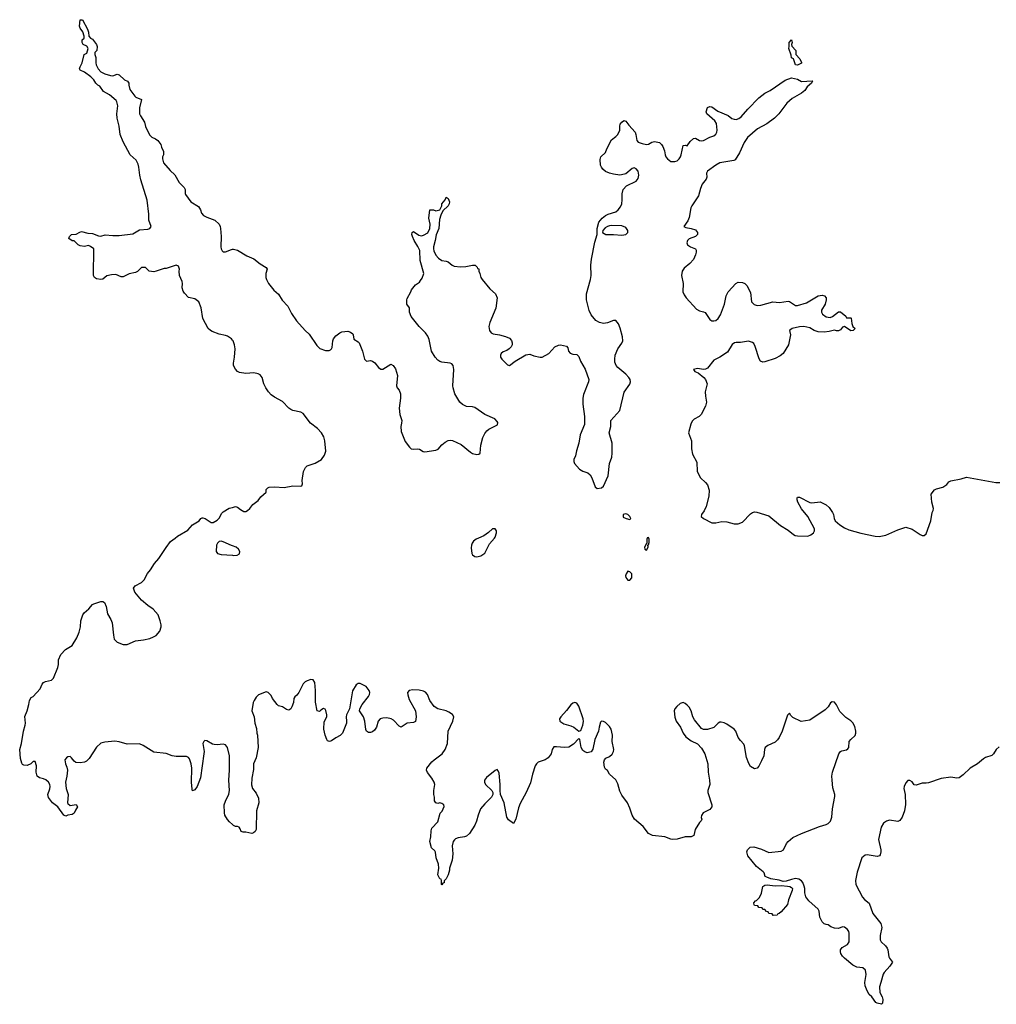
# Model space of a CAD drawing. Header units: inches. Extents: x 2323336 to 2565056, y 902223 to 1020938.
# Tile 27 of 43: x 2477917 to 2487475, y 985438 to 995072. Entities that reach past the tile are written whole.
import ezdxf

# ---------------------------------------------------------------- set-up
doc = ezdxf.new("R2010")
doc.units = ezdxf.units.IN
doc.header["$MEASUREMENT"] = 0
for name, color, linetype in [('C4978', 7, 'Continuous'), ('C4979', 7, 'Continuous'), ('C4988', 7, 'Continuous'), ('C4989', 7, 'Continuous')]:
    doc.layers.add(name, color=color, linetype=linetype)

msp = doc.modelspace()

# ---------------------------------------------------------------- linework, layer by layer
at = {"layer": 'C4978', "color": 6, "elevation": 100}
for points in [[(2480000, 987197.2), (2479970, 987222.7), (2479950, 987246), (2479926.3, 987290), (2479921.3, 987310), (2479919.6, 987390), (2479930, 987426), (2479964.9, 987495.1), (2479971.6, 987530), (2479965.1, 987630), (2479972.2, 987730), (2479969.5, 987870.5), (2479951.2, 987950), (2479930, 987977.6), (2479910, 987982.4), (2479850, 987976.9), (2479819.1, 987979.1), (2479803.3, 987983.3), (2479750, 988015.1), (2479730, 988019), (2479718, 988010), (2479710.8, 987990), (2479722, 987910), (2479720.5, 987890), (2479685.2, 987654.8), (2479654.8, 987570), (2479630, 987538), (2479610, 987526), (2479604, 987544), (2479599.5, 987610), (2479601.6, 987750), (2479597, 987790), (2479579.7, 987839.7), (2479570, 987852.7), (2479550, 987863.7), (2479450, 987861.3), (2479410, 987869.6), (2479350, 987893.3), (2479230, 987904.5), (2479126.6, 987970), (2479090, 987986.6), (2478970, 987983.7), (2478890, 988007.3), (2478850, 988012), (2478750, 988003.6), (2478710, 987992), (2478670, 987953.6), (2478598, 987842), (2478570, 987816.9), (2478550, 987808), (2478510, 987800.5), (2478465.4, 987805.4), (2478450, 987816), (2478426, 987850), (2478410, 987863.7), (2478390, 987860.7), (2478374, 987850), (2478360.5, 987830), (2478365.5, 987790), (2478379.9, 987759.9), (2478385.5, 987730), (2478379.3, 987670), (2478365.5, 987610), (2478373, 987550), (2478390.7, 987490), (2478386.8, 987410), (2478390, 987402), (2478410, 987384.7), (2478471.6, 987391.6), (2478482, 987370), (2478462, 987338), (2478451.1, 987308.9), (2478430, 987295.3), (2478390, 987288), (2478370, 987278), (2478350, 987288.7), (2478290, 987369.2), (2478239, 987410), (2478200.2, 987460.2), (2478194, 987490), (2478213.6, 987546.4), (2478215.6, 987570), (2478211.5, 987590), (2478200.7, 987610), (2478173.4, 987633.4), (2478150, 987644.5), (2478110, 987652.7), (2478090, 987669), (2478079.6, 987710), (2478080.7, 987770), (2478070, 987812.7), (2478050, 987815.1), (2478026, 987790), (2477990, 987774.2), (2477957, 987777), (2477944.9, 987784.9), (2477937.2, 987797.2), (2477923.9, 987843.9), (2477917.3, 987930), (2477933.6, 987990), (2477955, 988110), (2477972.3, 988170), (2477974, 988190), (2477966.6, 988253.4), (2477989.8, 988310), (2478007.1, 988370), (2478012.3, 988410), (2478030, 988441), (2478049.3, 988450.7), (2478116.6, 988523.4), (2478137.2, 988570), (2478150, 988586), (2478170, 988597.3), (2478229.4, 988610.6), (2478249, 988630), (2478290, 988732), (2478296.6, 988763.4), (2478297, 988810), (2478320.5, 988859.5), (2478365.2, 988910), (2478429.8, 988950.2), (2478477.8, 989022.2), (2478500.5, 989079.5), (2478514, 989130), (2478515.3, 989190), (2478535.3, 989250), (2478548, 989270), (2478592.9, 989307.1), (2478629.5, 989350.5), (2478642.5, 989357.5), (2478710, 989378.8), (2478730, 989378.8), (2478747.9, 989367.9), (2478763.8, 989330), (2478778.3, 989258.3), (2478810, 989202.8), (2478821.3, 989170), (2478834.6, 989050), (2478843.1, 989010), (2478870, 988981.3), (2478930, 988957), (2478970, 988959.3), (2479050, 988995.8), (2479130, 989004.2), (2479190, 989018.3), (2479227.8, 989032.2), (2479252.8, 989047.2), (2479289.8, 989090.2), (2479302.2, 989130), (2479302.6, 989150), (2479293.3, 989190), (2479272, 989250), (2479224.6, 989304.6), (2479170, 989341.6), (2479110, 989392), (2479045.1, 989470), (2479032.7, 989510), (2479047.3, 989532.7), (2479110, 989566.4), (2479136.2, 989590), (2479167.6, 989652.4), (2479198, 989690), (2479235.6, 989750), (2479280.1, 989799.9), (2479350, 989907.7), (2479394.2, 989965.9), (2479440.1, 990000)], [(2480000, 989922.6), (2479990, 989926), (2479910, 989962.7), (2479890, 989969.3), (2479870, 989966), (2479854, 989950), (2479843, 989930), (2479838.8, 989870), (2479852, 989850), (2479890, 989840.5), (2480000, 989831.4)]]:
    msp.add_lwpolyline(points, dxfattribs=at)
at = {"layer": 'C4979', "color": 6, "elevation": 100}
for points in [[(2480000, 991936.6), (2479989.9, 991949.9), (2479950, 991974.8), (2479930, 991983.5), (2479870, 991996.3), (2479802, 992022), (2479784, 992030), (2479761.2, 992050), (2479709.5, 992149.5), (2479692.5, 992252.5), (2479672, 992310), (2479630, 992340.9), (2479570, 992354), (2479530, 992396), (2479517.1, 992417.1), (2479508.4, 992448.5), (2479512.1, 992492.1), (2479508.3, 992510), (2479480.5, 992570), (2479477, 992610), (2479480.9, 992630), (2479470, 992659), (2479450, 992669), (2479350, 992637.2), (2479330, 992639), (2479252, 992610), (2479230, 992606), (2479186, 992610), (2479148, 992648), (2479110, 992648.7), (2479070.5, 992609.5), (2479050, 992597.2), (2478990, 992585.2), (2478930, 992557.2), (2478910, 992557.2), (2478858, 992578), (2478816.5, 992576.5), (2478770, 992566), (2478730, 992534), (2478710, 992529), (2478670, 992537.2), (2478650, 992549), (2478640.9, 992570), (2478644, 992830), (2478610, 992853.2), (2478590, 992861.2), (2478550, 992854), (2478510, 992859), (2478488, 992870), (2478450, 992908), (2478430, 992908.7), (2478398, 992930), (2478406, 992950), (2478426, 992970), (2478470, 992972), (2478505.6, 992994.4), (2478522, 992998), (2478583.5, 992983.5), (2478630, 992979.1), (2478690, 992956.3), (2478710, 992955.5), (2478754.2, 992965.8), (2478830, 992958.9), (2478890, 992959.6), (2479023.9, 992976.1), (2479090, 993014.4), (2479170, 993021.6), (2479190, 993027.7), (2479203.7, 993050), (2479181.5, 993110), (2479180.7, 993170), (2479164.9, 993304.9), (2479104.3, 993504.3), (2479093.1, 993550), (2479084.7, 993630), (2479077.7, 993657.7), (2479056.3, 993696.3), (2478999.3, 993750), (2478930, 993876.2), (2478902.2, 993950), (2478889.6, 994030), (2478869.8, 994109.8), (2478867.2, 994150), (2478877.4, 994230), (2478868.3, 994268.3), (2478860.7, 994280.7), (2478797.5, 994337.5), (2478739, 994370), (2478700.4, 994420.4), (2478682, 994430), (2478662, 994450), (2478642, 994482), (2478613.2, 994513.2), (2478550, 994558), (2478510, 994578), (2478504, 994590), (2478509, 994610), (2478529.4, 994650.6), (2478549.2, 994730), (2478574, 994746), (2478588.7, 994790), (2478574, 994814), (2478538, 994830), (2478528.7, 994850), (2478530, 994874), (2478547.3, 994892.7), (2478548, 994910), (2478534, 994954), (2478509.2, 994990), (2478504, 995010), (2478510, 995072), (2478531.1, 995071.1), (2478579.6, 994979.6), (2478591.1, 994951.1), (2478594, 994910), (2478611.6, 994891.6), (2478630, 994882), (2478670.4, 994830), (2478676.3, 994810), (2478670.8, 994770), (2478652, 994750), (2478652, 994730), (2478663.6, 994703.6), (2478661, 994650), (2478664.7, 994630), (2478684.7, 994590), (2478710, 994561), (2478750, 994542), (2478805.4, 994525.4), (2478830, 994522), (2478870, 994538), (2478890, 994531.3), (2478942, 994482), (2478972, 994470), (2478984.7, 994450), (2478984.7, 994430), (2478994.8, 994390), (2479043, 994323), (2479053.2, 994313.2), (2479111, 994290), (2479090.4, 994209.6), (2479090.4, 994150), (2479098, 994130), (2479139.3, 994070), (2479148.5, 994028.5), (2479186.2, 993946.2), (2479210, 993922.8), (2479247.5, 993907.5), (2479270, 993891.3), (2479298.8, 993850), (2479304.5, 993824.5), (2479323.6, 993783.6), (2479324.7, 993750), (2479316, 993730), (2479314.8, 993710), (2479324, 993670), (2479390, 993594.8), (2479434.2, 993554.2), (2479478.3, 993478.3), (2479527.3, 993430), (2479537.3, 993410), (2479537.3, 993370), (2479541.1, 993361.1), (2479590.6, 993290.6), (2479665.8, 993245.8), (2479687.3, 993210), (2479698, 993178), (2479716.4, 993156.4), (2479750, 993138.4), (2479826, 993110), (2479870.6, 993070), (2479880.5, 993050), (2479883.8, 993030), (2479888.5, 992950), (2479885.5, 992850), (2479888, 992830), (2479898.8, 992810), (2479910, 992802), (2479930, 992800.4), (2479990, 992824.4), (2480000, 992825.6)], [(2479440.1, 990000), (2479463, 990017), (2479564.1, 990075.9), (2479610, 990131), (2479672.5, 990167.5), (2479689.5, 990190.5), (2479703.2, 990196.8), (2479710, 990198.8), (2479732, 990190), (2479790, 990152), (2479810, 990152), (2479850, 990176), (2479870, 990196), (2479896.5, 990243.5), (2479910, 990258), (2479966.8, 990293.2), (2480000, 990300.6)]]:
    msp.add_lwpolyline(points, dxfattribs=at)
at = {"layer": 'C4988', "color": 6, "elevation": 100}
for points in [[(2482407.5, 990000), (2482383.8, 989990), (2482357.6, 989970), (2482344.6, 989950), (2482337.4, 989930), (2482336.2, 989903.8), (2482343.6, 989850), (2482350, 989836.3), (2482370, 989819.5), (2482390, 989816.5), (2482430, 989826.5), (2482470, 989853.7), (2482516.4, 989943.6), (2482562.7, 990000)], [(2484057.3, 990000), (2484054, 989990), (2484054, 989946), (2484050, 989946), (2484032, 989910), (2484034, 989890), (2484050, 989882), (2484068, 989910), (2484066, 989934), (2484070, 989934), (2484076.4, 989956.4), (2484078, 989990), (2484073, 990000)], [(2480000, 989831.4), (2480010, 989830.6), (2480046.3, 989833.7), (2480070, 989846), (2480072.7, 989870), (2480059.3, 989890), (2480037.2, 989910), (2480000, 989922.6)], [(2487503, 987957), (2487472, 987930), (2487448.6, 987890), (2487430, 987873), (2487370, 987852), (2487350, 987840.4), (2487290, 987791.3), (2487219.1, 987750), (2487150, 987682), (2487110, 987654.5), (2487090, 987651.8), (2487030, 987659.7), (2486934, 987646), (2486810, 987605.1), (2486790, 987601.3), (2486750, 987603), (2486690, 987580.9), (2486670, 987585.2), (2486650, 987613.2), (2486630, 987629.2), (2486610, 987629.2), (2486590, 987605.2), (2486574, 987570), (2486570.3, 987550), (2486582.9, 987490), (2486587.7, 987392.3), (2486578, 987330), (2486552.2, 987270), (2486530, 987237), (2486512.5, 987227.5), (2486430, 987238.5), (2486400.5, 987230), (2486370.2, 987209.8), (2486348.4, 987171.6), (2486322.8, 987050), (2486344.2, 986950), (2486344.9, 986930), (2486338.3, 986901.7), (2486330.3, 986889.7), (2486310, 986883.6), (2486210, 986901.3), (2486190, 986898.7), (2486158, 986870), (2486112.6, 986730), (2486098.3, 986650), (2486101.7, 986610), (2486165.7, 986485.7), (2486184.2, 986464.2), (2486230, 986426), (2486267.5, 986327.5), (2486344, 986230), (2486354, 986190), (2486337.1, 986110), (2486338, 986070), (2486347.3, 986050), (2486390, 986010.7), (2486406.9, 985986.9), (2486414, 985970), (2486422.8, 985902.8), (2486428.3, 985888.3), (2486458, 985850), (2486434, 985810), (2486376, 985750), (2486366.4, 985733.6), (2486346, 985650), (2486331, 985610), (2486334.4, 985554.4), (2486358, 985510), (2486363.6, 985483.6), (2486362, 985450), (2486350, 985438), (2486308.9, 985448.9), (2486296.4, 985456.4), (2486255.3, 985510), (2486230, 985535.3), (2486209.6, 985570), (2486190, 985618), (2486186.6, 985650), (2486202, 985730), (2486193.4, 985773.4), (2486170, 985796), (2486110, 985802.9), (2486070, 985820.7), (2485989, 985890), (2485969.2, 985910), (2485954.8, 985934.8), (2485949.3, 985950), (2485950, 985970.8), (2485967.2, 985992.8), (2486018.3, 986021.7), (2486034, 986050), (2486035.2, 986135.2), (2486031.1, 986151.1), (2486018, 986170), (2485990, 986192.3), (2485970, 986197.2), (2485930, 986180.9), (2485890, 986182), (2485856.6, 986196.6), (2485830, 986216), (2485810, 986218), (2485790, 986226.6), (2485770, 986244.5), (2485746.2, 986290), (2485742.6, 986350), (2485732.8, 986370), (2485640.5, 986450), (2485611.2, 986490), (2485600.4, 986530), (2485600.4, 986570), (2485594.6, 986594.6), (2485581.6, 986630), (2485567, 986647), (2485543, 986663), (2485510, 986668), (2485470, 986660.4), (2485417.2, 986642.8), (2485390, 986640.3), (2485350, 986652.3), (2485267.3, 986667.3), (2485230, 986680.4), (2485214, 986690), (2485203.2, 986723.2), (2485194.8, 986734.8), (2485127.5, 986787.5), (2485044, 986890), (2485034, 986930), (2485039, 986950), (2485065.1, 986974.9), (2485100.7, 986979.3), (2485176.7, 986956.7), (2485250, 986924), (2485370, 986934.8), (2485392.7, 986950), (2485421.2, 987010), (2485437.2, 987030), (2485484, 987070), (2485570, 987110.4), (2485743.3, 987176.7), (2485810, 987197.1), (2485830, 987208.2), (2485850.7, 987229.3), (2485864.7, 987270), (2485872.6, 987350), (2485894.7, 987470), (2485894.7, 987490), (2485876.4, 987556.4), (2485867, 987630), (2485864.8, 987670), (2485870.9, 987710), (2485932.4, 987887.6), (2485949.5, 987910), (2485962.5, 987917.5), (2486010, 987928.7), (2486022.6, 987937.4), (2486030.9, 987950), (2486036.4, 988010), (2486050.6, 988029.4), (2486092.6, 988067.4), (2486100.3, 988090), (2486100.8, 988110), (2486090, 988156), (2486071.8, 988191.8), (2486050, 988212.3), (2486003.6, 988243.6), (2485962.3, 988282.3), (2485943.9, 988303.9), (2485910, 988366.6), (2485890, 988392.7), (2485870, 988397.2), (2485853.7, 988386.3), (2485830, 988349), (2485799.8, 988320.2), (2485650, 988217.2), (2485566.3, 988206.3), (2485484.7, 988244.7), (2485463.2, 988263.2), (2485450, 988288), (2485430, 988268), (2485380.3, 988110), (2485350, 988047), (2485334.6, 988025.4), (2485310, 988003.5), (2485237.3, 987970), (2485213.4, 987950), (2485205.5, 987930), (2485200.7, 987870), (2485178.4, 987821.6), (2485150.4, 987769.6), (2485134.8, 987750), (2485110, 987741.2), (2485070, 987764), (2485053.8, 987793.8), (2485031.5, 987851.5), (2485010, 987968), (2485003.1, 987983.1), (2484970, 988018), (2484950, 988048), (2484927, 988110), (2484909.6, 988130), (2484838.4, 988178.4), (2484810, 988192.1), (2484780.9, 988199.1), (2484770, 988198.9), (2484752.3, 988187.7), (2484710, 988146.6), (2484650, 988128.2), (2484610, 988128), (2484590, 988136.9), (2484520.4, 988220.4), (2484504.8, 988250), (2484488.9, 988310), (2484470, 988344), (2484450, 988366), (2484430, 988382.3), (2484410, 988389.8), (2484380, 988380), (2484346.9, 988353.1), (2484327.6, 988330), (2484321.3, 988310), (2484327.9, 988247.9), (2484340.3, 988210), (2484383.6, 988150), (2484410.2, 988090.2), (2484434.9, 988054.9), (2484490, 988015.5), (2484550, 987986.8), (2484590, 987942.8), (2484623, 987890), (2484652, 987790), (2484654.6, 987710), (2484668.5, 987631.5), (2484670.3, 987590), (2484650.4, 987530), (2484650.4, 987510), (2484690.2, 987390), (2484690.2, 987370), (2484670, 987342.9), (2484604.7, 987310), (2484590, 987286), (2484586.8, 987266.8), (2484592, 987250), (2484585.4, 987234.6), (2484570, 987218), (2484527.7, 987150), (2484514, 987090), (2484490, 987077.6), (2484430, 987076.4), (2484350, 987055.4), (2484310, 987049.7), (2484290, 987053), (2484230, 987076.2), (2484110, 987089.6), (2484070, 987109.7), (2484018.6, 987178.6), (2483933, 987250), (2483909.7, 987290), (2483890, 987357.2), (2483866.9, 987410), (2483810, 987485.6), (2483790, 987523.7), (2483770, 987594), (2483750, 987635.3), (2483688, 987690), (2483670, 987726), (2483650, 987738), (2483639.3, 987759.3), (2483632.5, 987807.5), (2483641.2, 987830), (2483654.8, 987845.2), (2483690, 987864), (2483715.2, 987884.8), (2483729.6, 987910), (2483731.3, 987930), (2483714.3, 988010), (2483717.6, 988070), (2483705.1, 988130), (2483690, 988157), (2483650, 988196.2), (2483630, 988206), (2483610, 988208.7), (2483601.4, 988198.6), (2483586.8, 988150), (2483581, 988110), (2483546.8, 988030), (2483526.4, 987933.6), (2483510.6, 987909.4), (2483470, 987899), (2483446.8, 987906.8), (2483430, 987922), (2483413.2, 987950), (2483398, 988030), (2483390, 988038), (2483336, 987984), (2483290, 987953.6), (2483250, 987949.7), (2483170, 987958.4), (2483143.4, 987956.6), (2483127.7, 987932.3), (2483117.3, 987890), (2483090.7, 987850), (2483061, 987830), (2482992.2, 987807.8), (2482973.4, 987790), (2482962.4, 987770), (2482936.5, 987690), (2482915.9, 987604.1), (2482874.9, 987510), (2482816.1, 987403.9), (2482800.4, 987359.6), (2482773.4, 987250), (2482750, 987206), (2482701.5, 987241.5), (2482683.7, 987270), (2482659.3, 987410), (2482623.7, 987490), (2482618, 987530), (2482619.5, 987590), (2482610, 987698), (2482600.9, 987720.9), (2482590, 987734), (2482570, 987726), (2482484.5, 987655.6), (2482467.4, 987630), (2482467, 987610), (2482474.4, 987590), (2482538, 987530), (2482548, 987510), (2482548, 987490), (2482534.6, 987465.4), (2482470, 987400.9), (2482428, 987350), (2482403, 987290), (2482388.4, 987230), (2482372.7, 987190), (2482319.1, 987110), (2482290, 987082.9), (2482270, 987075.6), (2482210, 987066.3), (2482183.6, 987056.4), (2482171.8, 987048.2), (2482159.3, 987030), (2482148.2, 986990), (2482155.8, 986910), (2482150, 986848), (2482124.7, 986770), (2482124.7, 986750), (2482110, 986706), (2482090, 986666), (2482072.7, 986647.3), (2482070, 986626), (2482058, 986622), (2482050, 986606), (2482046, 986610), (2482046, 986650), (2482042, 986662), (2482030, 986666), (2482010, 986706), (2482019, 986770), (2482017.2, 986810), (2481994, 986870), (2481986.3, 986926.3), (2481979.5, 986939.5), (2481949, 986970), (2481932.7, 987030), (2481942, 987078), (2481943.2, 987136.8), (2481950, 987162), (2482010, 987224.7), (2482033.2, 987306.8), (2482052.1, 987327.9), (2482072.1, 987372.1), (2482068.7, 987390), (2482050, 987404), (2482030, 987408.7), (2482010, 987402), (2481990, 987408.7), (2481978, 987430), (2481976.4, 987463.6), (2481969, 987490), (2481969, 987530), (2481979.3, 987590), (2481975.1, 987610), (2481951.2, 987651.2), (2481907.5, 987707.5), (2481899.3, 987730), (2481902.7, 987750), (2481952.3, 987810), (2481972, 987830), (2482050.8, 987889.2), (2482081, 987930), (2482103.1, 987990), (2482109.7, 988110), (2482155.1, 988210), (2482165.1, 988250), (2482152.7, 988272.7), (2482117, 988297), (2482090, 988309.6), (2482010, 988329.6), (2481972.5, 988352.5), (2481929.8, 988409.8), (2481907.8, 988470), (2481890, 988491.3), (2481870, 988501.6), (2481828.3, 988511.7), (2481764.7, 988515.3), (2481730, 988509.3), (2481713.4, 988490), (2481715.2, 988464.8), (2481730, 988419.1), (2481791.8, 988310), (2481798.7, 988250), (2481790, 988206.6), (2481770, 988194), (2481710, 988188.2), (2481650, 988149.5), (2481630, 988159.5), (2481576.6, 988216.6), (2481552.6, 988232.6), (2481510, 988240.4), (2481470, 988239.2), (2481446, 988230), (2481426.7, 988210), (2481410, 988149), (2481390, 988119.3), (2481370, 988104.5), (2481350, 988097), (2481330, 988098), (2481311.6, 988111.6), (2481305.4, 988125.4), (2481293.7, 988210), (2481283.1, 988250), (2481242.9, 988310), (2481246.3, 988330), (2481269.7, 988370), (2481329.6, 988450), (2481340.7, 988470), (2481343.7, 988490), (2481338, 988510), (2481307.9, 988547.9), (2481250, 988576.3), (2481230, 988578), (2481210, 988562.9), (2481175.6, 988504.4), (2481145.3, 988330), (2481116, 988270), (2481112.3, 988252.3), (2481117, 988210), (2481114, 988190), (2481077.1, 988090), (2481053.3, 988066.7), (2481010, 988046.3), (2480970, 988017), (2480950, 988009.2), (2480930, 988017.2), (2480922.9, 988030), (2480906, 988070), (2480893.6, 988130), (2480897.5, 988202.5), (2480922, 988250), (2480922.4, 988270), (2480912.7, 988312.7), (2480906, 988326), (2480890, 988333.2), (2480863, 988317), (2480850, 988302), (2480830, 988308), (2480813.3, 988393.3), (2480811.5, 988508.5), (2480805.2, 988585.2), (2480790, 988614), (2480765.4, 988614.6), (2480730, 988604), (2480710, 988594), (2480690, 988574), (2480650, 988488.7), (2480630, 988462), (2480610, 988448), (2480601, 988430), (2480596, 988390), (2480582, 988350), (2480570, 988329), (2480550, 988316), (2480530, 988322), (2480490, 988347.3), (2480450, 988359.3), (2480437.2, 988370), (2480392.7, 988430), (2480378.4, 988458.4), (2480350, 988488.7), (2480330, 988495.3), (2480254.4, 988465.6), (2480230, 988442), (2480210.8, 988410), (2480202.8, 988390), (2480190.8, 988310.8), (2480210.7, 988250), (2480217.3, 988190), (2480236.3, 988136.3), (2480238.8, 988090), (2480244.7, 988070), (2480250.8, 987950), (2480230.7, 987850), (2480206.8, 987790), (2480205.4, 987734.6), (2480190.8, 987649.2), (2480185.5, 987585.5), (2480194.8, 987550), (2480230, 987504.7), (2480254.6, 987454.6), (2480259.1, 987410), (2480233.4, 987330), (2480231.3, 987150), (2480222, 987130), (2480205.4, 987114.6), (2480190.7, 987109.3), (2480130, 987122), (2480103.1, 987123.1), (2480086, 987130), (2480076.4, 987156.4), (2480066, 987170), (2480050, 987178), (2480030, 987178), (2480010, 987188.7), (2480000, 987197.2)]]:
    msp.add_lwpolyline(points, dxfattribs=at)
for points in [[(2483870, 989675.3), (2483851, 989650), (2483847.3, 989630), (2483850, 989614), (2483867.5, 989587.5), (2483890, 989586.8), (2483909, 989610), (2483908.7, 989650), (2483890, 989668.7)], [(2483350, 988391.5), (2483330, 988385.6), (2483310, 988367.3), (2483268.6, 988311.4), (2483212.2, 988250), (2483200.4, 988230), (2483203.8, 988210), (2483243.8, 988183.8), (2483310, 988163.6), (2483339.1, 988150), (2483390, 988111), (2483410, 988118), (2483429.7, 988170.3), (2483434.3, 988205.7), (2483432.4, 988230), (2483390, 988355.1), (2483370, 988385.1)], [(2485310, 986596.9), (2485370, 986600.2), (2485430, 986595.2), (2485455.5, 986590), (2485470, 986582.3), (2485479.7, 986570), (2485477.5, 986550), (2485440.4, 986459.6), (2485430, 986416), (2485370, 986341.2), (2485350, 986325.2), (2485338, 986322), (2485330, 986309.2), (2485290, 986306), (2485282, 986322), (2485247.3, 986327.3), (2485242, 986342), (2485227.3, 986347.3), (2485210, 986366), (2485190, 986366), (2485182, 986382), (2485150, 986386), (2485142, 986402), (2485110, 986406), (2485106, 986410), (2485102, 986430), (2485118, 986450), (2485126.8, 986453.2), (2485157.5, 986482.5), (2485175.9, 986524.1), (2485189.8, 986590), (2485210, 986604.2), (2485232.9, 986607.1)]]:
    msp.add_lwpolyline(points, close=True, dxfattribs=at)
at = {"layer": 'C4989', "color": 6, "elevation": 100}
for points in [[(2485530, 994628), (2485510, 994629), (2485488.7, 994688.7), (2485470, 994698), (2485466.3, 994726.3), (2485444, 994790), (2485448.7, 994810), (2485448.7, 994850), (2485470, 994874), (2485478, 994850), (2485472, 994830), (2485472.7, 994812.7), (2485514, 994770), (2485514, 994730), (2485552, 994690), (2485570, 994654), (2485570, 994648)], [(2483710, 993058.4), (2483690, 993054.5), (2483670, 993049.3), (2483646, 993034), (2483624.7, 993010), (2483622, 992990), (2483654, 992970), (2483730, 992970.4), (2483810, 992963.7), (2483850, 992968.7), (2483869.6, 992990), (2483869.6, 993010), (2483850, 993037.6), (2483810, 993055.6)], [(2483850, 990236), (2483822, 990230), (2483824.7, 990204.7), (2483854, 990190), (2483890, 990182), (2483898, 990190), (2483888, 990210), (2483868, 990230)]]:
    msp.add_lwpolyline(points, close=True, dxfattribs=at)
for points in [[(2480000, 992825.6), (2480010, 992826.9), (2480050, 992817.6), (2480140.6, 992760.6), (2480210, 992731.4), (2480270, 992682.3), (2480328.5, 992648.5), (2480339.3, 992630), (2480326.7, 992590), (2480326.3, 992550), (2480331.5, 992530), (2480351.8, 992491.8), (2480405.3, 992425.2), (2480450, 992388), (2480487.6, 992327.6), (2480542.6, 992270), (2480578.2, 992198.2), (2480626.2, 992126.2), (2480710.3, 992030.3), (2480750, 991994.4), (2480823.9, 991883.9), (2480854.5, 991854.5), (2480910, 991834), (2480946.1, 991833.9), (2480959.6, 991840.4), (2480969.8, 991850.2), (2480975, 991864.9), (2480983.1, 991930), (2480989.8, 991950), (2481010, 991977.6), (2481050, 992007.7), (2481070, 992017.3), (2481130, 992024.7), (2481155.3, 992015.3), (2481176.9, 991996.9), (2481182, 991990), (2481186, 991946), (2481230, 991921), (2481238.8, 991910), (2481270.8, 991830), (2481291.1, 991751.1), (2481310, 991732), (2481350, 991738), (2481370, 991732), (2481394.4, 991714.4), (2481427.7, 991667.7), (2481450, 991651.3), (2481470, 991652), (2481550, 991702), (2481572, 991690), (2481594.4, 991654.4), (2481614.9, 991590), (2481603.8, 991490), (2481612.4, 991470), (2481630, 991448), (2481642.8, 991410), (2481642.9, 991370), (2481631, 991270), (2481636.2, 991210), (2481656, 991150), (2481655.1, 991124.9), (2481646.4, 991090), (2481650, 991042), (2481690, 990944.7), (2481730.7, 990890), (2481750, 990873.4), (2481771.4, 990868.6), (2481810, 990873.4), (2481830, 990870.7), (2481866.1, 990846.1), (2481883.6, 990843.6), (2481990, 990859.7), (2482013.7, 990870), (2482047.7, 990912.3), (2482080.1, 990939.9), (2482110, 990955), (2482130, 990957.6), (2482153.3, 990953.3), (2482236.8, 990916.8), (2482330, 990839.3), (2482350, 990827.7), (2482390, 990818), (2482410, 990821.1), (2482422.9, 990830), (2482429.7, 990909.7), (2482450, 990984.9), (2482470, 991023.1), (2482490, 991048.9), (2482510, 991065.2), (2482592.1, 991107.9), (2482595.1, 991130), (2482590, 991141.2), (2482566.5, 991166.5), (2482470, 991209.8), (2482370, 991278.5), (2482350, 991284.4), (2482290, 991288.2), (2482250, 991308), (2482223.6, 991330), (2482175.1, 991410), (2482159.5, 991470), (2482157, 991490), (2482166.2, 991650), (2482158.7, 991690), (2482145.1, 991705.1), (2482130.8, 991710.8), (2482050, 991720.8), (2482030, 991727.8), (2482010, 991740.4), (2481982, 991770), (2481948.5, 991830), (2481923.9, 991943.9), (2481910, 991974), (2481887.9, 992007.9), (2481826, 992070), (2481750, 992169.2), (2481733.6, 992210), (2481731.6, 992251.6), (2481707, 992290), (2481705.6, 992330), (2481710, 992344.7), (2481746.6, 992410), (2481752.7, 992430), (2481790, 992476.3), (2481830, 992504.9), (2481841.4, 992518.6), (2481856.8, 992543.2), (2481871.5, 992590), (2481836.6, 992716.6), (2481832.9, 992812.9), (2481814.2, 992854.1), (2481778, 992910), (2481760.9, 992950), (2481756, 992970), (2481759, 992990), (2481770, 993001), (2481825.1, 992965.1), (2481850, 992958), (2481870, 992963), (2481912.6, 992987.4), (2481931.8, 993030), (2481934.5, 993070), (2481922.7, 993130), (2481930, 993212), (2481967.3, 993212.7), (2481990, 993202), (2482030, 993212), (2482048.7, 993250), (2482048.7, 993270), (2482082, 993310), (2482090, 993334), (2482110, 993322), (2482124.7, 993290), (2482121, 993270), (2482110.8, 993250), (2482059.8, 993200.2), (2482039.1, 993160.9), (2482024.4, 993115.6), (2482018.4, 993030), (2481992.2, 992967.8), (2481984.4, 992910), (2481968, 992850), (2481965.5, 992830), (2481970.4, 992810), (2481988.9, 992768.9), (2482017.2, 992737.2), (2482050, 992717.1), (2482090, 992710.4), (2482110, 992702), (2482150, 992670.7), (2482170, 992660.5), (2482230, 992652.4), (2482283.3, 992656.7), (2482350, 992670.7), (2482374, 992670), (2482394, 992650), (2482398, 992638), (2482410, 992634), (2482411.3, 992610), (2482421, 992590), (2482430.8, 992550), (2482442.8, 992530), (2482518.3, 992438.3), (2482574.8, 992390), (2482590.6, 992350), (2482577.3, 992250), (2482518.7, 992110), (2482508.8, 992070), (2482514.4, 992030), (2482530, 992008), (2482550, 991997.1), (2482612, 991990), (2482673.2, 991973.2), (2482710, 991956), (2482730, 991932), (2482738, 991910), (2482736, 991890), (2482726, 991870), (2482706.8, 991850), (2482684.7, 991835.3), (2482650, 991822.4), (2482630, 991806), (2482622.6, 991790), (2482624.2, 991770), (2482636.4, 991750), (2482690, 991693.4), (2482710, 991687.3), (2482767.7, 991732.3), (2482870, 991793), (2482910, 991798), (2482950, 991784), (2483010, 991771), (2483030, 991771.3), (2483094.2, 991805.8), (2483155.3, 991870), (2483190, 991886.8), (2483210, 991890.8), (2483270, 991876), (2483282, 991862), (2483287.7, 991830), (2483304.9, 991810), (2483330, 991798.4), (2483370, 991797.3), (2483390, 991778), (2483406, 991730), (2483450, 991651), (2483488.5, 991550), (2483485.3, 991530), (2483435.9, 991404.1), (2483427.8, 991370), (2483429.2, 991310), (2483445.8, 991190), (2483443.6, 991110), (2483401.3, 991010), (2483388.8, 990930), (2483365.4, 990854.6), (2483355.8, 990804.2), (2483341.3, 990770), (2483339.5, 990750), (2483346.7, 990730), (2483394.2, 990674.2), (2483430, 990653.2), (2483476.9, 990636.9), (2483498.8, 990618.8), (2483516.5, 990590), (2483550, 990501), (2483570, 990486), (2483610, 990490.8), (2483630, 990507.7), (2483677.4, 990610), (2483687.8, 990730), (2483710.8, 990790), (2483714.7, 990830), (2483716.4, 990930), (2483685.1, 991030), (2483703.7, 991090), (2483702.7, 991150), (2483791, 991249), (2483833.3, 991426.7), (2483890, 991504.9), (2483895.4, 991530), (2483891.2, 991550), (2483878.7, 991570), (2483850, 991603.6), (2483769.5, 991670), (2483754.5, 991690), (2483742, 991722), (2483740.5, 991750), (2483746.3, 991790), (2483771.5, 991850), (2483811.7, 991908.3), (2483820.4, 991930), (2483817.4, 991970), (2483795.2, 992055.2), (2483777.5, 992097.5), (2483750, 992127.3), (2483730, 992127.6), (2483670, 992104.4), (2483630, 992100.5), (2483590, 992109.7), (2483556, 992130), (2483510, 992182.7), (2483490, 992225.2), (2483464.4, 992330), (2483462.9, 992390), (2483504.8, 992530), (2483509, 992570), (2483505.6, 992670), (2483512.3, 992730), (2483545.1, 992894.9), (2483569, 992970), (2483569.4, 993030), (2483585.1, 993090), (2483618.4, 993130), (2483650, 993154.9), (2483677.2, 993170), (2483750, 993191.8), (2483775.1, 993210), (2483797.5, 993242.5), (2483808.5, 993270), (2483814.3, 993310), (2483811.8, 993368.2), (2483823.7, 993410), (2483854.2, 993445.9), (2483950, 993492.7), (2483970, 993518.8), (2483976.3, 993550), (2483969.5, 993590), (2483950, 993612.3), (2483930, 993620.9), (2483910, 993616), (2483850, 993565.1), (2483806.9, 993553.1), (2483790, 993551.5), (2483730, 993559.7), (2483689.7, 993569.7), (2483650, 993586), (2483623.6, 993610), (2483609.6, 993630), (2483602.9, 993650), (2483596.5, 993703.5), (2483604, 993730), (2483650, 993772), (2483664, 993810), (2483710, 993898), (2483750, 993927.7), (2483771.6, 993950), (2483791.8, 993990), (2483789.6, 994030.4), (2483793.2, 994050), (2483809.5, 994070.5), (2483830, 994086), (2483850, 994080.7), (2483878.9, 994038.9), (2483939.3, 993970), (2483948.2, 993950), (2483958.4, 993890), (2483970, 993873.4), (2484010, 993859.5), (2484050, 993852.4), (2484070, 993855.5), (2484105.1, 993874.9), (2484130, 993879.5), (2484177.3, 993870), (2484199.1, 993850), (2484210.4, 993830.3), (2484227.3, 993790), (2484233.4, 993750), (2484242, 993730), (2484258, 993710), (2484290, 993683.8), (2484330, 993684.2), (2484350, 993692), (2484370, 993710.4), (2484382.7, 993730), (2484390.9, 993750), (2484410, 993842), (2484430, 993842.8), (2484450, 993837.3), (2484480.4, 993879.6), (2484510, 993910.7), (2484530, 993913.4), (2484570, 993888.9), (2484590, 993885.5), (2484610, 993889.1), (2484670, 993922.6), (2484710, 993936.5), (2484729.7, 993950.3), (2484739.6, 993970), (2484742.4, 993990), (2484735.1, 994055.1), (2484721.6, 994081.6), (2484642, 994150), (2484635.3, 994170), (2484650, 994212), (2484670, 994222), (2484690, 994218), (2484750, 994178), (2484850, 994133.4), (2484886.5, 994106.5), (2484910, 994097.4), (2484930, 994096.9), (2484955.2, 994104.8), (2484978, 994122), (2485042.5, 994197.5), (2485150, 994307.2), (2485208.2, 994351.8), (2485261.6, 994378.4), (2485410, 994479.3), (2485470, 994502.8), (2485530, 994490.3), (2485570, 994467.3), (2485674.4, 994474.4), (2485676, 994470), (2485664.7, 994450), (2485625.2, 994414.8), (2485601.4, 994378.6), (2485568.5, 994351.5), (2485478, 994302), (2485425.5, 994254.5), (2485346.8, 994150), (2485304, 994110), (2485230, 994054.5), (2485136.4, 994003.6), (2485040.5, 993919.5), (2485005.8, 993870), (2484960.3, 993770), (2484919.9, 993700.1), (2484906.4, 993693.6), (2484769.1, 993670.9), (2484730.2, 993649.8), (2484647.2, 993590), (2484640.3, 993570), (2484641.7, 993530), (2484636.5, 993510), (2484597.8, 993462.2), (2484578.8, 993421.2), (2484560.7, 993350), (2484494.4, 993250), (2484486, 993230), (2484470, 993136), (2484455.1, 993104.9), (2484418, 993050), (2484438, 993038), (2484490, 993030.5), (2484530, 993016.3), (2484550.7, 992990), (2484550.8, 992970), (2484530.5, 992949.5), (2484470, 992928), (2484452, 992910), (2484444.7, 992890), (2484452, 992870), (2484482, 992850), (2484530.6, 992830.6), (2484536.3, 992816.3), (2484536.3, 992796.3), (2484530.4, 992770), (2484510, 992726.6), (2484474.8, 992685.2), (2484419.3, 992640.7), (2484401.1, 992610), (2484394.7, 992570), (2484409.1, 992490), (2484407, 992410), (2484419.9, 992379.9), (2484440.5, 992350), (2484540.8, 992240.8), (2484570, 992222.4), (2484610, 992214.9), (2484627, 992207), (2484670, 992138.4), (2484690, 992126.3), (2484710, 992125.2), (2484730, 992130.3), (2484752, 992148), (2484775.8, 992184.2), (2484814.5, 992290), (2484829.8, 992370.2), (2484850, 992408), (2484927.3, 992490), (2484950, 992503.1), (2484990, 992501.3), (2485013.4, 992490), (2485033, 992470), (2485070, 992402), (2485078, 992310), (2485106.4, 992286.4), (2485134.8, 992274.8), (2485170, 992278), (2485288, 992310), (2485353.9, 992306.1), (2485436.3, 992316.3), (2485450, 992314.8), (2485510, 992275.5), (2485530, 992274.4), (2485618.3, 992301.7), (2485730, 992371.3), (2485770, 992378), (2485792, 992370), (2485811.3, 992350), (2485811, 992330), (2485800.7, 992290), (2485764.9, 992230), (2485764, 992210), (2485774.8, 992190), (2485810, 992164.9), (2485850, 992159.1), (2485871.8, 992168.2), (2485930, 992214.8), (2485950, 992214.8), (2486002, 992170), (2486010, 992154), (2486050, 992154), (2486054, 992150), (2486059.8, 992099.8), (2486071.1, 992071.1), (2486092, 992050), (2486074, 992030), (2486050, 992028), (2485990, 992068.7), (2485970, 992062), (2485950, 992038), (2485931.6, 992028.4), (2485910, 992028.7), (2485890, 992035.3), (2485838.8, 992021.2), (2485790, 992015.6), (2485730, 992018.7), (2485692.3, 992032.3), (2485650, 992057.4), (2485590, 992069.7), (2485550, 992067.8), (2485478, 992050), (2485451.3, 992030), (2485461.6, 991990), (2485442.6, 991890), (2485390, 991806), (2485358.4, 991781.6), (2485310, 991757.2), (2485210, 991723.7), (2485190, 991722), (2485167.3, 991730), (2485154.5, 991754.5), (2485115.9, 991875.9), (2485102.3, 991902.3), (2485090, 991913.6), (2485050, 991926.3), (2484970, 991912.8), (2484930, 991914.3), (2484911.3, 991910), (2484890, 991895.1), (2484842.6, 991817.4), (2484770, 991771.3), (2484710, 991741.3), (2484650, 991662), (2484630, 991651.8), (2484610, 991649.4), (2484550, 991659.3), (2484512, 991650), (2484524.7, 991630), (2484555.5, 991615.5), (2484611.8, 991571.8), (2484630.4, 991550), (2484643.7, 991510), (2484626.4, 991430), (2484628.2, 991390), (2484639.1, 991330), (2484630.4, 991289.6), (2484586, 991210), (2484566.8, 991190), (2484516.7, 991163.3), (2484496.9, 991143.1), (2484484.7, 991115.3), (2484463.7, 991030), (2484491.5, 990950), (2484491.5, 990871.5), (2484502.3, 990822.3), (2484542.5, 990742.5), (2484546.7, 990650), (2484579.5, 990590), (2484630, 990544.9), (2484650, 990520.5), (2484666.3, 990470), (2484662.8, 990410), (2484635.5, 990310), (2484615.1, 990264.9), (2484588.8, 990230), (2484584.9, 990210), (2484607.7, 990190), (2484690, 990148.8), (2484729.6, 990150.4), (2484790, 990161.6), (2484837.3, 990157.3), (2484910, 990139.3), (2484950, 990138.4), (2484990, 990155.5), (2485070, 990238.4), (2485088.6, 990251.4), (2485110, 990255.8), (2485130, 990253.7), (2485250, 990218.7), (2485361.3, 990121.3), (2485438.7, 990078.7), (2485490, 990034.9), (2485506.4, 990026.4), (2485530, 990021.3), (2485630, 990018.3), (2485660.9, 990030), (2485687, 990050), (2485695.1, 990070), (2485694.7, 990090), (2485630, 990209.4), (2485567.3, 990287.3), (2485531.6, 990350), (2485524.8, 990375.2), (2485525.4, 990394.6), (2485530, 990398.8), (2485550, 990399.1), (2485650, 990347.7), (2485670, 990344), (2485750, 990354.8), (2485810, 990326), (2485838.2, 990298.2), (2485872.7, 990250), (2485881.6, 990230), (2485887.7, 990190), (2485898.8, 990170), (2485943, 990130), (2485990, 990099.5), (2486030, 990081.7), (2486150, 990046.4), (2486290, 990018.8), (2486330, 990016), (2486392.5, 990027.5), (2486510, 990081), (2486590, 990106), (2486650, 990086.8), (2486730, 990034.8), (2486750, 990026), (2486770, 990024.7), (2486790, 990042), (2486835.1, 990170), (2486846, 990250), (2486856, 990270), (2486859.3, 990290), (2486843.7, 990350), (2486838, 990430), (2486870, 990471.3), (2486890, 990482), (2486950, 990498), (2486990, 990524.7), (2487009.4, 990550.6), (2487030, 990561), (2487130, 990581), (2487183.2, 990596.8), (2487470, 990544.9), (2487510, 990544.9)], [(2480000, 990300.6), (2480030, 990307.3), (2480050, 990302.8), (2480078.5, 990278.5), (2480110, 990261), (2480130, 990261), (2480148, 990270), (2480168.7, 990290), (2480198, 990330), (2480252.1, 990367.9), (2480278, 990402), (2480328, 990450), (2480330, 990474), (2480347.3, 990492.7), (2480360.4, 990499.6), (2480410, 990502.8), (2480505.6, 990494.4), (2480589.6, 990510.3), (2480670, 990506.8), (2480678, 990510), (2480684, 990530), (2480682, 990562), (2480696.3, 990650), (2480713.6, 990690), (2480732.3, 990707.7), (2480807.6, 990732.4), (2480870, 990768.5), (2480900.7, 990810), (2480912.9, 990850), (2480904, 990950), (2480892.4, 990990), (2480872, 991030), (2480832.7, 991072.7), (2480764.4, 991124.4), (2480690, 991220.2), (2480670, 991232.9), (2480590, 991247.6), (2480570, 991257), (2480550, 991270.5), (2480490, 991337.5), (2480410, 991378), (2480380, 991400), (2480351.9, 991430), (2480325.2, 991470), (2480306.6, 991510), (2480291.1, 991571.1), (2480270, 991598.5), (2480250, 991608.5), (2480210, 991617.3), (2480130, 991611), (2480070, 991619.7), (2480050, 991629.6), (2480030, 991652), (2480009.7, 991690), (2480008.4, 991710), (2480019.1, 991770), (2480025.6, 991850), (2480018.5, 991890), (2480005, 991930), (2480000, 991936.6)], [(2482562.7, 990000), (2482570.9, 990010), (2482584, 990050), (2482583, 990070), (2482570, 990090.7), (2482546, 990090), (2482506.2, 990053.8), (2482458.5, 990021.5), (2482407.5, 990000)], [(2484073, 990000), (2484070, 990006), (2484058, 990002), (2484057.3, 990000)]]:
    msp.add_lwpolyline(points, dxfattribs=at)

doc.saveas('drawing.dxf')
